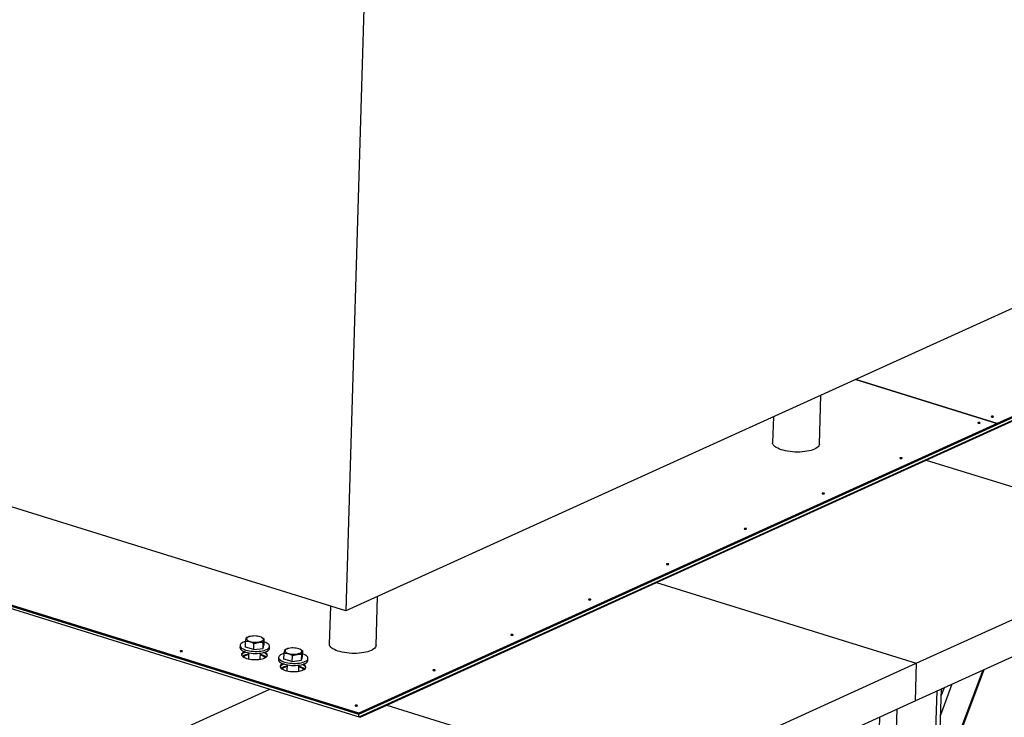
# Model space of a CAD drawing. Header units: millimetres. Extents: x 5 to 589, y 5 to 415.
# Tile 90 of 104: x 479 to 512, y 224 to 248. Entities that reach past the tile are written whole.
import ezdxf

# ---------------------------------------------------------------- set-up
doc = ezdxf.new("R2010")
doc.units = ezdxf.units.MM
doc.layers.add('TRAIT-FORT', color=4, linetype='Continuous', lineweight=25)

msp = doc.modelspace()

# ---------------------------------------------------------------- linework, layer by layer
at = {"layer": 'TRAIT-FORT', "color": 4, "linetype": 'Continuous', "lineweight": 25}
for p, q in [((491.26306, 276.76349), (489.79618, 227.79778)), ((531.65376, 246.81562), (489.79618, 227.79778)), ((534.93426, 244.59592), (490.23939, 224.28897)), ((511.90038, 234.13057), (534.93426, 244.59592)), ((534.9353, 244.63075), (511.90143, 234.16539)), ((490.25246, 224.20331), (534.93148, 244.50305)), ((509.49148, 232.91894), (518.64401, 237.07736)), ((507.09866, 235.6591), (511.90127, 234.16532)), ((511.90143, 234.16539), (507.09881, 235.65917)), ((505.86337, 233.46136), (505.91307, 235.12043)), ((458.27116, 234.2322), (490.23939, 224.28897)), ((490.24043, 224.3238), (458.2722, 234.26703)), ((504.30294, 234.38888), (504.27658, 233.50889)), ((490.23939, 224.28897), (511.90023, 234.1305)), ((511.90127, 234.16532), (490.24043, 224.3238)), ((511.90023, 234.1305), (511.90127, 234.16532)), ((511.90038, 234.13057), (511.90023, 234.13061)), ((511.90143, 234.16539), (511.90038, 234.13057)), ((500.33894, 228.76052), (509.49148, 232.91894)), ((509.49148, 232.91894), (518.30006, 230.17916)), ((490.23939, 224.28897), (464.3089, 232.35426)), ((489.79618, 227.79778), (475.58358, 232.21839)), ((509.14753, 226.02074), (518.30006, 230.17916)), ((509.10927, 224.74377), (518.2618, 228.90219)), ((475.34094, 228.84131), (487.21768, 225.14723)), ((491.18641, 224.6021), (500.33894, 228.76052)), ((500.33894, 228.76052), (509.14753, 226.02074)), ((490.8219, 226.62732), (490.8716, 228.2864)), ((489.27362, 227.96031), (489.23511, 226.67485)), ((486.50725, 226.9216), (486.47951, 226.91176)), ((486.93536, 226.90273), (486.92001, 226.90923)), ((486.20472, 226.6256), (486.20264, 226.55595)), ((486.38853, 226.56638), (486.3945, 226.76562)), ((486.6692, 226.48407), (486.38853, 226.56638)), ((486.6692, 226.48407), (486.67517, 226.68332)), ((486.98517, 226.52832), (486.99114, 226.72757)), ((486.98517, 226.52832), (487.02047, 226.65488)), ((487.02047, 226.65488), (487.02644, 226.85413)), ((487.20219, 226.526), (487.20427, 226.59566)), ((486.49743, 226.37759), (486.49124, 226.17097)), ((486.6692, 226.48407), (486.98517, 226.52832)), ((486.89106, 226.15899), (486.89725, 226.36561)), ((487.51196, 226.21901), (487.50987, 226.14935)), ((487.69576, 226.15978), (487.70173, 226.35903)), ((487.81449, 226.515), (487.78674, 226.50517)), ((487.97644, 226.07747), (487.9824, 226.27672)), ((488.2426, 226.49613), (488.22724, 226.50264)), ((488.29241, 226.12173), (488.29838, 226.32097)), ((488.29241, 226.12173), (488.32771, 226.24829)), ((488.32771, 226.24829), (488.33368, 226.44754)), ((487.97644, 226.07747), (487.69576, 226.15978)), ((487.80466, 225.97099), (487.79847, 225.76438)), ((487.97644, 226.07747), (488.29241, 226.12173)), ((488.1983, 225.7524), (488.20449, 225.95902)), ((488.50942, 226.11941), (488.51151, 226.18906)), ((499.99499, 221.86232), (509.14753, 226.02074)), ((509.14753, 226.02074), (509.10927, 224.74377)), ((509.90539, 221.68879), (511.45738, 225.81062)), ((509.90777, 221.76844), (511.42407, 225.79549)), ((509.98291, 224.2767), (510.37538, 225.31902)), ((510.00216, 224.919), (510.10683, 225.19701)), ((478.96572, 221.39798), (487.21768, 225.14723)), ((487.21768, 225.14723), (490.28584, 224.19292)), ((509.39117, 209.56302), (509.85611, 225.08309)), ((509.54699, 209.72514), (510.00915, 225.15263)), ((490.28584, 224.19292), (491.18641, 224.6021)), ((491.18641, 224.6021), (499.99499, 221.86232)), ((499.95674, 220.58535), (509.10927, 224.74377)), ((490.23697, 224.20812), (490.23939, 224.28897)), ((490.24043, 224.3238), (490.23939, 224.28897)), ((507.55063, 212.0675), (507.91411, 224.20075)), ((508.48777, 224.46139), (508.05671, 210.07213))]:
    msp.add_line(p, q, dxfattribs=at)
at = {"layer": 'TRAIT-FORT', "color": 4, "linetype": 'Continuous', "lineweight": 25, "flags": 128}
for points in [[(511.76602, 234.38264), (511.77295, 234.38763), (511.774, 234.39336), (511.76902, 234.39896), (511.75876, 234.40358), (511.74478, 234.4065), (511.72921, 234.4073), (511.71443, 234.40583), (511.70268, 234.40234), (511.69575, 234.39735), (511.6947, 234.39161), (511.69968, 234.38601), (511.70994, 234.3814), (511.72392, 234.37847), (511.73949, 234.37768), (511.75427, 234.37914), (511.76602, 234.38264)], [(511.30839, 234.17472), (511.31532, 234.17971), (511.31638, 234.18544), (511.31139, 234.19104), (511.30113, 234.19566), (511.28715, 234.19858), (511.27159, 234.19937), (511.2568, 234.19791), (511.24505, 234.19442), (511.23812, 234.18943), (511.23707, 234.18369), (511.24205, 234.17809), (511.25232, 234.17348), (511.26629, 234.17055), (511.28186, 234.16976), (511.29664, 234.17122), (511.30839, 234.17472)], [(505.69845, 233.28965), (505.64341, 233.26736), (505.58188, 233.24755), (505.51454, 233.23043), (505.44216, 233.21619), (505.36557, 233.205), (505.28563, 233.19698), (505.20324, 233.19223), (505.11935, 233.1908), (505.0349, 233.1927), (504.95084, 233.19791), (504.86813, 233.20638), (504.78771, 233.21801), (504.71049, 233.23267), (504.63734, 233.25018), (504.5691, 233.27036), (504.50653, 233.29297), (504.45034, 233.31775), (504.40117, 233.34444), (504.35958, 233.37272), (504.32604, 233.40227), (504.30093, 233.43276), (504.28454, 233.46384), (504.27704, 233.49516), (504.27658, 233.50889)], [(505.86337, 233.46136), (505.8633, 233.45944), (505.85732, 233.42842), (505.84242, 233.39804), (505.81877, 233.36865), (505.78663, 233.34058), (505.74637, 233.31414), (505.69845, 233.28965)], [(508.66751, 232.97484), (508.67444, 232.97983), (508.67549, 232.98557), (508.6705, 232.99117), (508.66024, 232.99578), (508.64626, 232.99871), (508.6307, 232.9995), (508.61591, 232.99803), (508.60416, 232.99454), (508.59723, 232.98955), (508.59618, 232.98381), (508.60117, 232.97822), (508.61143, 232.9736), (508.62541, 232.97068), (508.64097, 232.96988), (508.65576, 232.97135), (508.66751, 232.97484)], [(506.02662, 231.77496), (506.03355, 231.77996), (506.0346, 231.78569), (506.02962, 231.79129), (506.01935, 231.7959), (506.00538, 231.79883), (505.98981, 231.79962), (505.97503, 231.79816), (505.96328, 231.79466), (505.95635, 231.78967), (505.95529, 231.78394), (505.96028, 231.77834), (505.97054, 231.77372), (505.98452, 231.7708), (506.00008, 231.77001), (506.01487, 231.77147), (506.02662, 231.77496)], [(503.38573, 230.57508), (503.39266, 230.58008), (503.39371, 230.58581), (503.38873, 230.59141), (503.37847, 230.59602), (503.36449, 230.59895), (503.34892, 230.59974), (503.33414, 230.59828), (503.32239, 230.59479), (503.31546, 230.58979), (503.31441, 230.58406), (503.31939, 230.57846), (503.32965, 230.57385), (503.34363, 230.57092), (503.3592, 230.57013), (503.37398, 230.57159), (503.38573, 230.57508)], [(500.74484, 229.37521), (500.75177, 229.3802), (500.75283, 229.38593), (500.74784, 229.39153), (500.73758, 229.39615), (500.7236, 229.39907), (500.70804, 229.39987), (500.69325, 229.3984), (500.6815, 229.39491), (500.67457, 229.38992), (500.67352, 229.38418), (500.6785, 229.37858), (500.68877, 229.37397), (500.70274, 229.37104), (500.71831, 229.37025), (500.73309, 229.37171), (500.74484, 229.37521)], [(498.10396, 228.17533), (498.11089, 228.18032), (498.11194, 228.18606), (498.10696, 228.19166), (498.09669, 228.19627), (498.08272, 228.1992), (498.06715, 228.19999), (498.05237, 228.19853), (498.04062, 228.19503), (498.03369, 228.19004), (498.03263, 228.18431), (498.03762, 228.17871), (498.04788, 228.17409), (498.06186, 228.17117), (498.07742, 228.17037), (498.09221, 228.17184), (498.10396, 228.17533)], [(486.42805, 226.86088), (486.42742, 226.842), (486.43592, 226.82314), (486.45327, 226.80492), (486.47892, 226.78791), (486.51205, 226.77267), (486.55158, 226.75968), (486.59626, 226.74936), (486.64463, 226.74205), (486.69516, 226.73797), (486.7462, 226.73727), (486.79613, 226.73996), (486.84334, 226.74595), (486.88631, 226.75505), (486.92366, 226.76698), (486.95419, 226.78134), (486.97692, 226.79768), (486.99112, 226.81547), (486.99632, 226.83414), (486.99237, 226.85308), (486.97939, 226.8717), (486.9578, 226.88939), (486.9283, 226.90558), (486.89182, 226.91975), (486.84955, 226.93145), (486.80283, 226.9403), (486.75318, 226.94602), (486.70219, 226.94842), (486.6515, 226.94742), (486.60273, 226.94306), (486.55746, 226.93548), (486.51714, 226.92493), (486.48306, 226.91173), (486.45632, 226.89632), (486.43779, 226.87918), (486.42805, 226.86088)], [(495.46307, 226.97545), (495.47, 226.98045), (495.47105, 226.98618), (495.46607, 226.99178), (495.45581, 226.99639), (495.44183, 226.99932), (495.42626, 227.00011), (495.41148, 226.99865), (495.39973, 226.99515), (495.3928, 226.99016), (495.39175, 226.98443), (495.39673, 226.97883), (495.40699, 226.97421), (495.42097, 226.97129), (495.43654, 226.9705), (495.45132, 226.97196), (495.46307, 226.97545)], [(486.20262, 226.55511), (486.20664, 226.53035), (486.21951, 226.50577), (486.241, 226.48182), (486.27072, 226.45893), (486.30814, 226.4375), (486.3526, 226.41792), (486.40331, 226.40053), (486.45935, 226.38565), (486.51972, 226.37354), (486.58336, 226.36442), (486.64913, 226.35845), (486.71584, 226.35574), (486.78231, 226.35633), (486.84736, 226.36022), (486.90982, 226.36733), (486.96858, 226.37755), (487.02259, 226.39067), (487.07089, 226.40649), (487.11261, 226.4247), (487.14701, 226.44498), (487.17348, 226.46698), (487.19154, 226.4903), (487.20087, 226.51452), (487.20219, 226.526)], [(486.39444, 226.76371), (486.3594, 226.75334), (486.31429, 226.7363), (486.27614, 226.717), (486.24564, 226.69581), (486.22333, 226.6731), (486.2096, 226.64928), (486.2047, 226.62477)], [(486.2047, 226.62477), (486.20873, 226.6), (486.2216, 226.57542), (486.24308, 226.55147), (486.2728, 226.52858), (486.31023, 226.50715), (486.35469, 226.48757), (486.40539, 226.47018), (486.46143, 226.4553), (486.52181, 226.44319), (486.58545, 226.43407), (486.65121, 226.4281), (486.71793, 226.42539), (486.7844, 226.42598), (486.84945, 226.42987), (486.91191, 226.43699), (486.97067, 226.4472), (487.02468, 226.46033), (487.07298, 226.47614), (487.1147, 226.49435), (487.1491, 226.51464), (487.17557, 226.53663), (487.19363, 226.55995), (487.20296, 226.58418), (487.2034, 226.60887), (487.19493, 226.6336), (487.17772, 226.65792), (487.15205, 226.68139), (487.11841, 226.7036), (487.07737, 226.72415), (487.02968, 226.74268), (487.02317, 226.74488)], [(487.73529, 226.45429), (487.73465, 226.4354), (487.74315, 226.41655), (487.76051, 226.39832), (487.78616, 226.38131), (487.81928, 226.36607), (487.85882, 226.35308), (487.90349, 226.34277), (487.95187, 226.33545), (488.00239, 226.33138), (488.05344, 226.33067), (488.10337, 226.33336), (488.15058, 226.33935), (488.19355, 226.34846), (488.2309, 226.36038), (488.26143, 226.37475), (488.28416, 226.39108), (488.29835, 226.40887), (488.30356, 226.42754), (488.29961, 226.44649), (488.28663, 226.4651), (488.26504, 226.48279), (488.23553, 226.49898), (488.19906, 226.51315), (488.15678, 226.52485), (488.11007, 226.5337), (488.06042, 226.53942), (488.00943, 226.54182), (487.95873, 226.54082), (487.90997, 226.53647), (487.8647, 226.52889), (487.82437, 226.51833), (487.7903, 226.50513), (487.76356, 226.48972), (487.74503, 226.47259), (487.73529, 226.45429)], [(490.65698, 226.45561), (490.60194, 226.43333), (490.5404, 226.41351), (490.47306, 226.39639), (490.40069, 226.38215), (490.3241, 226.37096), (490.24416, 226.36294), (490.16177, 226.35819), (490.07788, 226.35676), (489.99342, 226.35866), (489.90937, 226.36388), (489.82666, 226.37235), (489.74624, 226.38397), (489.66902, 226.39863), (489.59587, 226.41614), (489.52762, 226.43632), (489.46505, 226.45893), (489.40886, 226.48372), (489.3597, 226.5104), (489.31811, 226.53868), (489.28457, 226.56823), (489.25946, 226.59872), (489.24306, 226.6298), (489.23556, 226.66113), (489.23511, 226.67485)], [(490.8219, 226.62732), (490.82182, 226.6254), (490.81584, 226.59438), (490.80094, 226.564), (490.77729, 226.53461), (490.74516, 226.50654), (490.7049, 226.48011), (490.65698, 226.45561)], [(484.24293, 226.42274), (484.24986, 226.42773), (484.25091, 226.43346), (484.24592, 226.43906), (484.23566, 226.44368), (484.22168, 226.4466), (484.20612, 226.4474), (484.19133, 226.44593), (484.17958, 226.44244), (484.17265, 226.43745), (484.1716, 226.43171), (484.17659, 226.42611), (484.18685, 226.4215), (484.20083, 226.41857), (484.21639, 226.41778), (484.23118, 226.41924), (484.24293, 226.42274)], [(486.35508, 226.41922), (486.34905, 226.41654), (486.31459, 226.39819), (486.28788, 226.37801), (486.26946, 226.35642), (486.25972, 226.33387), (486.25885, 226.3108), (486.26686, 226.28769), (486.2836, 226.26502), (486.30873, 226.24323), (486.34173, 226.22278), (486.38193, 226.20408), (486.42851, 226.18751), (486.48052, 226.17341), (486.53691, 226.16207), (486.59653, 226.15371), (486.65817, 226.14852), (486.72056, 226.14658), (486.78244, 226.14795), (486.84255, 226.15259), (486.89966, 226.16041), (486.95262, 226.17125), (487.00035, 226.18489), (487.04186, 226.20106), (487.04186, 226.20106)], [(486.40345, 226.40232), (486.38953, 226.39788), (486.34801, 226.38172), (486.31354, 226.36336), (486.28683, 226.34318), (486.26842, 226.3216), (486.26017, 226.30441)], [(486.40278, 226.40211), (486.38953, 226.39788), (486.34801, 226.38172), (486.31354, 226.36336), (486.28683, 226.34318), (486.26842, 226.3216), (486.26017, 226.30441)], [(487.1297, 226.27836), (487.12301, 226.29508), (487.10627, 226.31776), (487.08114, 226.33954), (487.04814, 226.35999), (487.00794, 226.37869), (486.99254, 226.38467)], [(487.1297, 226.27836), (487.12301, 226.29508), (487.10627, 226.31776), (487.08114, 226.33954), (487.04814, 226.35999), (487.00794, 226.37869), (486.9932, 226.38443)], [(487.04186, 226.20106), (487.07633, 226.21941), (487.10304, 226.23959), (487.12145, 226.26118), (487.13119, 226.28373), (487.13207, 226.3068), (487.12405, 226.32991), (487.10731, 226.35258), (487.08218, 226.37437), (487.04919, 226.39482), (487.04183, 226.39864)], [(487.70089, 226.35691), (487.66664, 226.34675), (487.62153, 226.3297), (487.58338, 226.31041), (487.55288, 226.28922), (487.53056, 226.26651), (487.51684, 226.24268), (487.51194, 226.21817)], [(487.51194, 226.21817), (487.51596, 226.1934), (487.52883, 226.16883), (487.55032, 226.14488), (487.58004, 226.12198), (487.61747, 226.10055), (487.66193, 226.08097), (487.71263, 226.06359), (487.76867, 226.04871), (487.82905, 226.0366), (487.89269, 226.02748), (487.95845, 226.02151), (488.02516, 226.0188), (488.09164, 226.01939), (488.15668, 226.02328), (488.21915, 226.03039), (488.27791, 226.0406), (488.33192, 226.05373), (488.38021, 226.06954), (488.42193, 226.08775), (488.45634, 226.10804), (488.4828, 226.13004), (488.50086, 226.15336), (488.5102, 226.17758), (488.51063, 226.20228), (488.50217, 226.227), (488.48495, 226.25132), (488.45929, 226.27479), (488.42564, 226.29701), (488.38461, 226.31756), (488.33692, 226.33608), (488.3304, 226.33828)], [(487.50985, 226.14852), (487.51388, 226.12375), (487.52675, 226.09917), (487.54823, 226.07522), (487.57795, 226.05233), (487.61538, 226.0309), (487.65984, 226.01132), (487.71054, 225.99393), (487.76658, 225.97905), (487.82696, 225.96694), (487.8906, 225.95782), (487.95636, 225.95185), (488.02308, 225.94914), (488.08955, 225.94974), (488.1546, 225.95362), (488.21706, 225.96074), (488.27582, 225.97095), (488.32983, 225.98408), (488.37813, 225.99989), (488.41985, 226.0181), (488.45425, 226.03839), (488.48072, 226.06039), (488.49878, 226.0837), (488.50811, 226.10793), (488.50942, 226.11941)], [(487.65982, 226.01153), (487.65629, 226.00995), (487.62182, 225.99159), (487.59511, 225.97141), (487.5767, 225.94983), (487.56696, 225.92727), (487.56608, 225.90421), (487.5741, 225.8811), (487.59084, 225.85842), (487.61597, 225.83664), (487.64896, 225.81618), (487.68916, 225.79748), (487.73574, 225.78092), (487.78776, 225.76682), (487.84415, 225.75547), (487.90377, 225.74712), (487.9654, 225.74192), (488.02779, 225.73998), (488.08967, 225.74135), (488.14978, 225.74599), (488.2069, 225.75381), (488.25986, 225.76465), (488.30758, 225.7783), (488.3491, 225.79446)], [(487.70823, 225.99497), (487.69676, 225.99129), (487.65525, 225.97512), (487.62078, 225.95676), (487.59407, 225.93659), (487.57565, 225.915), (487.56741, 225.89781)], [(487.70764, 225.99479), (487.69676, 225.99129), (487.65525, 225.97512), (487.62078, 225.95676), (487.59407, 225.93659), (487.57565, 225.915), (487.56741, 225.89781)], [(488.37311, 225.8018), (488.37291, 225.80209), (488.35316, 225.82329), (488.3251, 225.84335), (488.2894, 225.8618), (488.24689, 225.8782), (488.20245, 225.89119)], [(488.43693, 225.87177), (488.43024, 225.88848), (488.4135, 225.91116), (488.38838, 225.93295), (488.35538, 225.9534), (488.31518, 225.9721), (488.30218, 225.97718)], [(488.43693, 225.87177), (488.43024, 225.88848), (488.4135, 225.91116), (488.38838, 225.93295), (488.35538, 225.9534), (488.31518, 225.9721), (488.30276, 225.97696)], [(488.3491, 225.79446), (488.38356, 225.81282), (488.41027, 225.83299), (488.42869, 225.85458), (488.43843, 225.87714), (488.4393, 225.9002), (488.43129, 225.92331), (488.41455, 225.94599), (488.38942, 225.96777), (488.35642, 225.98822), (488.35149, 225.99081)], [(492.82218, 225.77558), (492.82911, 225.78057), (492.83017, 225.7863), (492.82518, 225.7919), (492.81492, 225.79652), (492.80094, 225.79944), (492.78538, 225.80023), (492.77059, 225.79877), (492.75884, 225.79528), (492.75191, 225.79028), (492.75086, 225.78455), (492.75584, 225.77895), (492.76611, 225.77434), (492.78008, 225.77141), (492.79565, 225.77062), (492.81043, 225.77208), (492.82218, 225.77558)], [(490.1813, 224.5757), (490.18823, 224.58069), (490.18928, 224.58642), (490.18429, 224.59202), (490.17403, 224.59664), (490.16005, 224.59956), (490.14449, 224.60036), (490.1297, 224.59889), (490.11795, 224.5954), (490.11102, 224.59041), (490.10997, 224.58467), (490.11496, 224.57907), (490.12522, 224.57446), (490.1392, 224.57153), (490.15476, 224.57074), (490.16955, 224.5722), (490.1813, 224.5757)]]:
    msp.add_lwpolyline(points, dxfattribs=at)
at = {"layer": 'TRAIT-FORT', "color": 4, "linetype": 'Continuous', "lineweight": 25}
for centre, radius, start, end in [((486.54805, 225.86803), 0.4658, 96.411621, 123.379381), ((486.5261, 226.00442), 0.30688, 95.741919, 131.615837), ((486.83783, 225.97829), 0.32461, 45.962271, 79.816356), ((486.81706, 225.86193), 0.46374, 53.127959, 80.217374), ((487.85528, 225.46143), 0.4658, 96.411621, 123.379381), ((487.83123, 225.60472), 0.29982, 95.472665, 132.953605), ((488.12429, 225.45534), 0.46374, 53.127958, 80.217374)]:
    msp.add_arc(centre, radius, start, end, dxfattribs=at)
for points, knots in [([(486.3945, 226.76562), (486.39568, 226.77238), (486.39806, 226.78589), (486.40164, 226.80473), (486.40522, 226.82225), (486.40913, 226.83962), (486.41334, 226.85591), (486.41783, 226.87012), (486.42223, 226.88087), (486.42622, 226.88805), (486.4287, 226.89092), (486.4298, 226.89219)], [0, 0, 0, 0, 0.09597591, 0.19213026, 0.28898369, 0.38615496, 0.51175797, 0.63826211, 0.76733117, 0.89712084, 1, 1, 1, 1]), ([(486.47959, 226.91153), (486.47523, 226.91006), (486.45847, 226.9044), (486.44199, 226.89738), (486.4298, 226.89219)], [0, 0, 0, 0, 0.25990615, 1, 1, 1, 1]), ([(486.93489, 226.90158), (486.94392, 226.89809), (486.97512, 226.88605), (487.00512, 226.86739), (487.02644, 226.85413)], [0, 0, 0, 0, 0.28947743, 1, 1, 1, 1]), ([(486.67517, 226.68332), (486.65102, 226.69765), (486.60221, 226.72662), (486.5294, 226.75334), (486.45941, 226.76599), (486.41627, 226.76575), (486.3945, 226.76562)], [0, 0, 0, 0, 0.264607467, 0.534953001, 0.765345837, 1, 1, 1, 1]), ([(486.67517, 226.68332), (486.6889, 226.68901), (486.71643, 226.70041), (486.75866, 226.71442), (486.80166, 226.72537), (486.84294, 226.73208), (486.88197, 226.73507), (486.91864, 226.73506), (486.95513, 226.73263), (486.97912, 226.72926), (486.99114, 226.72757)], [0, 0, 0, 0, 0.13202976, 0.26457402, 0.39927843, 0.53500867, 0.64989194, 0.76540603, 0.88250798, 1, 1, 1, 1]), ([(486.99114, 226.72757), (486.99233, 226.73432), (486.99471, 226.74784), (486.99828, 226.76668), (487.00186, 226.7842), (487.00577, 226.80156), (487.00998, 226.81786), (487.01447, 226.83207), (487.01887, 226.84281), (487.02287, 226.85), (487.02534, 226.85286), (487.02644, 226.85413)], [0, 0, 0, 0, 0.09597591, 0.19213026, 0.28898369, 0.38615496, 0.51175797, 0.63826211, 0.76733117, 0.89712084, 1, 1, 1, 1]), ([(487.70173, 226.35903), (487.70292, 226.36578), (487.7053, 226.37929), (487.70888, 226.39814), (487.71245, 226.41565), (487.71636, 226.43302), (487.72058, 226.44932), (487.72507, 226.46353), (487.72946, 226.47427), (487.73346, 226.48146), (487.73594, 226.48432), (487.73703, 226.48559)], [0, 0, 0, 0, 0.09597591, 0.19213026, 0.28898369, 0.38615496, 0.51175797, 0.63826211, 0.76733117, 0.89712084, 1, 1, 1, 1]), ([(487.9824, 226.27672), (487.95826, 226.29105), (487.90945, 226.32003), (487.83664, 226.34674), (487.76665, 226.35939), (487.7235, 226.35915), (487.70173, 226.35903)], [0, 0, 0, 0, 0.264607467, 0.534953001, 0.765345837, 1, 1, 1, 1]), ([(487.78683, 226.50493), (487.78247, 226.50346), (487.76571, 226.49781), (487.74923, 226.49079), (487.73703, 226.48559)], [0, 0, 0, 0, 0.25990615, 1, 1, 1, 1]), ([(487.9824, 226.27672), (487.99614, 226.28241), (488.02367, 226.29381), (488.06589, 226.30782), (488.1089, 226.31878), (488.15017, 226.32549), (488.1892, 226.32847), (488.22588, 226.32846), (488.26237, 226.32603), (488.28636, 226.32266), (488.29838, 226.32097)], [0, 0, 0, 0, 0.13202976, 0.26457402, 0.39927843, 0.53500867, 0.64989194, 0.76540603, 0.88250798, 1, 1, 1, 1]), ([(488.24213, 226.49498), (488.25116, 226.4915), (488.28236, 226.47945), (488.31236, 226.46079), (488.33368, 226.44754)], [0, 0, 0, 0, 0.28947743, 1, 1, 1, 1]), ([(488.29838, 226.32097), (488.29956, 226.32773), (488.30194, 226.34124), (488.30552, 226.36008), (488.3091, 226.3776), (488.31301, 226.39497), (488.31722, 226.41126), (488.32171, 226.42547), (488.32611, 226.43622), (488.3301, 226.4434), (488.33258, 226.44627), (488.33368, 226.44754)], [0, 0, 0, 0, 0.09597591, 0.19213026, 0.28898369, 0.38615496, 0.51175797, 0.63826211, 0.76733117, 0.89712084, 1, 1, 1, 1])]:
    msp.add_open_spline(points, degree=3, knots=knots, dxfattribs=at)

doc.saveas('drawing.dxf')
